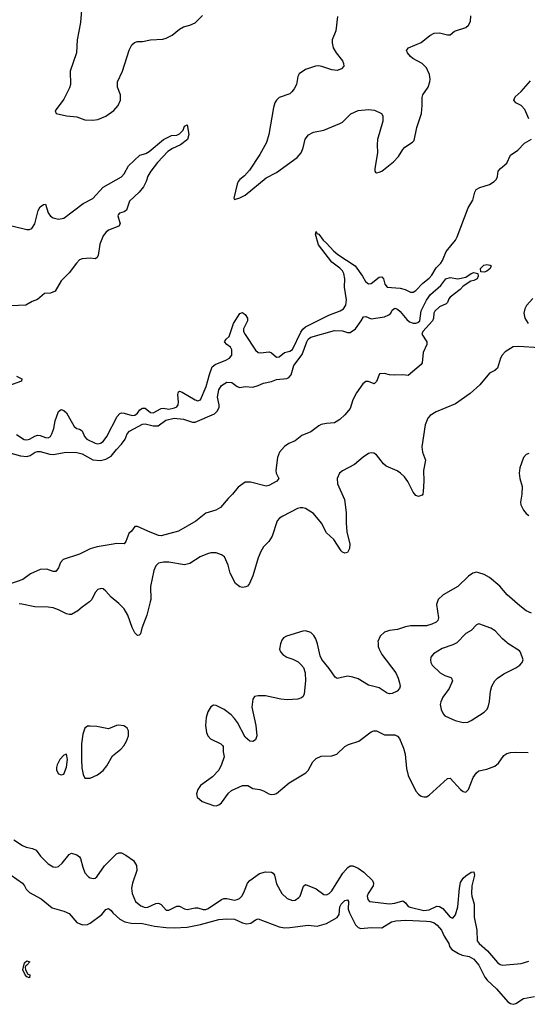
# Model space of a CAD drawing. Header units: inches. Extents: x 2001573 to 2220545, y 644482 to 846830.
# Tile 71 of 256: x 2021754 to 2025618, y 717247 to 724743. Entities that reach past the tile are written whole.
import ezdxf

# ---------------------------------------------------------------- set-up
doc = ezdxf.new("R2010")
doc.units = ezdxf.units.IN
doc.header["$MEASUREMENT"] = 0
doc.layers.add('C0721', color=7, linetype='Continuous')
doc.layers.add('C0722', color=7, linetype='Continuous')

msp = doc.modelspace()

# ---------------------------------------------------------------- linework, layer by layer
at = {"layer": 'C0721', "color": 5}
for points, elevation in [([(2023742.5, 720000), (2023738.7, 719990), (2023732.4, 719950), (2023739.3, 719930), (2023756.3, 719910), (2023787.7, 719890), (2023833.8, 719873.8), (2023873.1, 719853.1), (2023895.1, 719835.1), (2023914, 719810), (2023927.2, 719770), (2023930.4, 719710.4), (2023919.5, 719610), (2023913, 719590), (2023899.9, 719580.1), (2023870.2, 719569.8), (2023790, 719564.5), (2023741.2, 719570), (2023624.4, 719595.6), (2023570, 719595.8), (2023542, 719590), (2023527.6, 719570), (2023521.8, 719510), (2023551.2, 719370), (2023558.3, 719290), (2023550, 719260.9), (2023530, 719246.9), (2023506, 719250), (2023470, 719279.5), (2023412.2, 719392.2), (2023390, 719423.5), (2023363.1, 719450), (2023310, 719490.9), (2023250, 719522.4), (2023230, 719524.5), (2023210, 719512.7), (2023185.9, 719474.1), (2023173.1, 719430), (2023169, 719370), (2023176.3, 719316.3), (2023187, 719290), (2023207.3, 719267.3), (2023286, 719230), (2023297.5, 719217.5), (2023302.8, 719210), (2023302.8, 719170), (2023310.7, 719130), (2023291.3, 719071.3), (2023270.5, 719029.5), (2023221.7, 718978.3), (2023130, 718912.7), (2023110, 718881.2), (2023100.3, 718850), (2023104.2, 718824.2), (2023142, 718790), (2023230, 718760.5), (2023250, 718758), (2023270, 718766), (2023290, 718781.6), (2023344.7, 718855.3), (2023365.5, 718874.5), (2023450, 718913.7), (2023490, 718912), (2023530, 718890.5), (2023582.5, 718882.5), (2023610, 718873), (2023650, 718848.8), (2023670, 718843.6), (2023694.2, 718845.8), (2023710, 718852.4), (2023806.5, 718933.5), (2023931.3, 719008.7), (2023950, 719027.3), (2023986.5, 719093.5), (2024010, 719118.7), (2024050, 719136), (2024130, 719138.9), (2024168.5, 719151.5), (2024230, 719210.3), (2024256.4, 719223.6), (2024336.2, 719250), (2024430, 719322), (2024450, 719327.7), (2024470, 719327.7), (2024530, 719299.5), (2024610, 719298.4), (2024630, 719288), (2024646, 719270), (2024675.8, 719195.8), (2024687.7, 719150), (2024698, 719042), (2024710.2, 718990), (2024770, 718870.6), (2024790, 718846.7), (2024810, 718832.4), (2024830, 718825.7), (2024850, 718827), (2024870, 718838.4), (2025010, 718966.7), (2025030, 718968.2), (2025110, 718882.8), (2025130, 718866.8), (2025150, 718862.8), (2025170, 718881), (2025205.2, 718974.8), (2025229.8, 719010.2), (2025250, 719023.7), (2025310, 719038), (2025370, 719059.5), (2025397.5, 719082.5), (2025439.3, 719140.7), (2025463.1, 719156.9), (2025490, 719164.9), (2025527.2, 719167.2), (2025624.7, 719164.7)], 320), ([(2024481.4, 720000), (2024482.7, 719970), (2024489.1, 719950), (2024511.6, 719910), (2024616.5, 719770), (2024636, 719730), (2024646.2, 719693.8), (2024650.3, 719670), (2024646, 719650), (2024628.2, 719630), (2024590, 719614), (2024570, 719610.9), (2024550, 719615.3), (2024490, 719655.4), (2024410, 719677.7), (2024330, 719724.1), (2024290, 719738.3), (2024250, 719745), (2024170, 719727.1), (2024156.3, 719736.3), (2024110, 719802.4), (2024052.8, 719872.8), (2024041.1, 719901.1), (2024021.5, 719990), (2024018.2, 720000)], 320), ([(2025081, 720000), (2025080.5, 719999.5), (2025050, 719983), (2024970, 719956.9), (2024904.4, 719915.6), (2024884, 719890), (2024880.7, 719870), (2024884, 719850), (2024894.8, 719830), (2024954, 719770), (2024990, 719750.4), (2025034.6, 719734.6), (2025041, 719730), (2025047.3, 719710), (2025023, 719650), (2024974.2, 719585.8), (2024959.1, 719550), (2024955.5, 719530), (2024961.6, 719490), (2024978, 719458), (2024990, 719444), (2025068.1, 719408.1), (2025130, 719393.4), (2025164.1, 719395.9), (2025190, 719407.3), (2025289.7, 719470.3), (2025310, 719490.8), (2025319.6, 719510), (2025330, 719551.3), (2025338, 719630), (2025347.4, 719670), (2025370.8, 719709.2), (2025390.8, 719729.2), (2025438.2, 719761.8), (2025531.2, 719808.8), (2025561.2, 719830), (2025579, 719850), (2025585.2, 719870), (2025566.8, 719926.8), (2025558, 719938), (2025470, 719994), (2025463.3, 720000)], 340), ([(2021710, 718498.7), (2021775.6, 718455.6), (2021802.9, 718442.9), (2021852, 718432), (2021879.5, 718419.5), (2021913.9, 718373.9), (2021970, 718316.5), (2022010, 718293.7), (2022030, 718290.3), (2022050, 718295.8), (2022077.9, 718322.1), (2022130, 718388.2), (2022150, 718396.4), (2022190, 718386), (2022210, 718370.6), (2022216.5, 718356.5), (2022233.8, 718290), (2022250, 718248), (2022278, 718218), (2022290, 718210.4), (2022315.6, 718204.4), (2022330, 718207.7), (2022342, 718218), (2022399.6, 718300.4), (2022490, 718391.7), (2022510, 718400.3), (2022530, 718399.3), (2022562.8, 718382.8), (2022620.6, 718340.6), (2022644.1, 718304.1), (2022645.2, 718265.2), (2022612.9, 718170), (2022606.4, 718130), (2022611.1, 718091.1), (2022635.8, 718030), (2022676.3, 717996.3), (2022710, 717984.2), (2022730, 717985.2), (2022790, 718014.2), (2022810, 718016.5), (2022830, 718007.4), (2022870, 717963.1), (2022890, 717962.8), (2022950, 717994.6), (2022970, 717993), (2023010, 717972.7), (2023030, 717967.6), (2023090, 717982.3), (2023110, 717981.4), (2023150, 717968), (2023170, 717968.3), (2023190, 717975.8), (2023290, 718044.3), (2023308.7, 718051.3), (2023330, 718051.6), (2023390, 718038.8), (2023410, 718043.6), (2023427.2, 718052.8), (2023446.4, 718073.6), (2023466.4, 718110), (2023487.7, 718170), (2023506, 718190), (2023578.3, 718241.7), (2023625.2, 718254.8), (2023670, 718253.8), (2023684, 718244), (2023692.8, 718230), (2023710, 718164), (2023750, 718090.8), (2023790, 718053), (2023810, 718043.8), (2023830, 718038), (2023850, 718039.1), (2023880.1, 718059.9), (2023890, 718070.8), (2023913.4, 718146.6), (2023930, 718158), (2024010, 718126), (2024070, 718083.2), (2024090, 718080.9), (2024110, 718089.3), (2024129.8, 718110), (2024214.8, 718245.2), (2024251.1, 718288.9), (2024270, 718300.6), (2024290, 718301.5), (2024330, 718283.7), (2024373.4, 718253.4), (2024440.3, 718190), (2024447.4, 718170), (2024444.2, 718150), (2024405.4, 718090), (2024399.6, 718070), (2024404.2, 718044.2), (2024417.3, 718030), (2024570, 718012.5), (2024610, 718017.3), (2024670, 718033.8), (2024690, 718019.6), (2024712.1, 717992.1), (2024725.1, 717985.1), (2024830, 717962.2), (2024870, 717966.5), (2024930, 717992.8), (2024950, 717992.1), (2024974.9, 717974.9), (2025030, 717910.2), (2025050, 717903.2), (2025070, 717927.6), (2025089.3, 717990), (2025100.7, 718130), (2025110, 718174), (2025130, 718207.7), (2025150, 718225.4), (2025190, 718251.6), (2025210, 718255.5), (2025214.7, 718230), (2025195.9, 718150), (2025193.4, 718090), (2025195, 718070), (2025212.4, 718010), (2025213.6, 717910), (2025233.6, 717810), (2025235, 717730), (2025251.3, 717710), (2025315.1, 717655.1), (2025390, 717564), (2025410, 717549.1), (2025430, 717544.4), (2025570, 717557.8), (2025630, 717576)], 280), ([(2021690, 718228.8), (2021775.2, 718170), (2021791.3, 718150), (2021803.2, 718123.2), (2021830, 718097.4), (2021918.4, 718050), (2022001.1, 717981.1), (2022090, 717957.1), (2022130, 717939.3), (2022190.5, 717870), (2022231.5, 717851.6), (2022270, 717854.3), (2022290, 717864.9), (2022378.9, 717930), (2022410, 717968.4), (2022430, 717975.3), (2022450, 717961.1), (2022463.4, 717943.4), (2022515.5, 717895.5), (2022553.5, 717873.5), (2022603.7, 717863.7), (2022690, 717861.3), (2022780.7, 717840.7), (2022870, 717832.4), (2022930.5, 717829.5), (2023030, 717834), (2023130, 717853.9), (2023270, 717891.4), (2023330, 717898.5), (2023390, 717895.1), (2023450, 717866), (2023481.6, 717858.4), (2023514.7, 717865.3), (2023550, 717890.4), (2023570, 717897.1), (2023730, 717836.6), (2023770, 717830.1), (2023810, 717831.2), (2023949.1, 717849.1), (2024017.4, 717842.6), (2024090, 717861.6), (2024171.7, 717908.3), (2024186.4, 717930), (2024190.9, 717990), (2024200.9, 718010), (2024230, 718037.3), (2024250, 718041.6), (2024256.9, 718030), (2024255.2, 717970), (2024263.5, 717943.5), (2024310, 717852.8), (2024330, 717831.2), (2024350, 717823.5), (2024430.3, 717830.3), (2024510, 717827.8), (2024585.2, 717874.8), (2024616.6, 717883.4), (2024692.2, 717887.8), (2024850, 717880.9), (2024878.1, 717878.1), (2024910, 717866.2), (2024932.6, 717850), (2024964.4, 717810), (2024985.3, 717765.3), (2025019.5, 717710), (2025026.6, 717686.6), (2025043.8, 717663.8), (2025093.1, 717633.1), (2025121.7, 717621.7), (2025174, 717610), (2025211.8, 717590), (2025250, 717544.9), (2025294.3, 717454.3), (2025312.6, 717430), (2025383.9, 717363.9), (2025470, 717266.7), (2025490, 717252.2), (2025510, 717246.7), (2025530, 717254), (2025590, 717290.3), (2025673.2, 717306.8)], 260)]:
    msp.add_lwpolyline(points, dxfattribs=dict(at, elevation=elevation))
for points, elevation in [([(2022510, 719372.8), (2022490, 719369.7), (2022430, 719345.1), (2022342.6, 719362.6), (2022290, 719365.4), (2022270, 719364), (2022250, 719349.7), (2022235.3, 719304.7), (2022225.7, 719230), (2022224.1, 719110), (2022227.9, 719047.9), (2022236.9, 718996.9), (2022250, 718968.9), (2022290, 718968.9), (2022346.7, 718993.3), (2022390, 719026.4), (2022416.9, 719063.1), (2022461.3, 719138.7), (2022524.5, 719190), (2022545.9, 719214.1), (2022567.8, 719250), (2022582.9, 719290), (2022582, 719330), (2022572.7, 719350), (2022560.5, 719360.5), (2022548, 719368)], 320), ([(2022110, 719151.5), (2022090, 719143.6), (2022059.3, 719110), (2022038.4, 719070), (2022034.9, 719050), (2022033.4, 719030), (2022050, 719000.7), (2022070, 718993.4), (2022090, 718998), (2022111.8, 719051.8), (2022117.5, 719110)], 320), ([(2021830, 717449.3), (2021810, 717455.3), (2021795.3, 717470), (2021779, 717510), (2021790, 717562), (2021810, 717578.8), (2021830.8, 717570), (2021810, 717544), (2021800.7, 717539.3), (2021796, 717530), (2021798.8, 717510), (2021817.3, 717477.3), (2021830.6, 717470)], 240)]:
    msp.add_lwpolyline(points, close=True, dxfattribs=dict(at, elevation=elevation))
at = {"layer": 'C0722', "color": 5}
for points, elevation in [([(2022224.6, 724815.4), (2022218, 724722), (2022190.7, 724590), (2022187.7, 724490), (2022139.7, 724350), (2022141.7, 724250), (2022134.4, 724225.6), (2022090, 724137.6), (2022024.9, 724050), (2022031.3, 724030), (2022110.3, 724010.3), (2022190, 724003.6), (2022250, 723980.9), (2022310, 723977.4), (2022350, 723984.2), (2022410, 724008.9), (2022470, 724052.7), (2022505.1, 724090), (2022522.4, 724130), (2022522.4, 724170), (2022499.1, 724230), (2022497.6, 724270), (2022536.4, 724350), (2022586.6, 724510), (2022608.1, 724551.9), (2022629.3, 724570.7), (2022650, 724576), (2022690, 724578), (2022750, 724588.9), (2022844.9, 724595.1), (2022870, 724601.3), (2022915.8, 724624.2), (2022970, 724670.4), (2023001.2, 724690), (2023050, 724701.3), (2023090, 724718.7), (2023146.1, 724773.9)], 320), ([(2024172.5, 724767.5), (2024160.5, 724659.5), (2024133.4, 724590), (2024131.9, 724568.1), (2024140.2, 724530), (2024162.7, 724490), (2024211.7, 724430), (2024219.5, 724410), (2024220.3, 724390), (2024203.8, 724370), (2024170, 724356), (2024130, 724360.3), (2024053.1, 724386.9), (2024029.1, 724390.9), (2024006, 724390), (2023930, 724364.2), (2023880.5, 724330), (2023870.4, 724310), (2023861.3, 724250), (2023844.2, 724215.8), (2023826.6, 724193.4), (2023810, 724179.6), (2023730, 724151.8), (2023709.1, 724130.9), (2023695.8, 724110), (2023686.4, 724073.6), (2023651.8, 723870), (2023632.8, 723807.2), (2023583.1, 723716.9), (2023502.6, 723597.4), (2023466.6, 723553.4), (2023430, 723526), (2023418, 723510), (2023408.5, 723490), (2023383.6, 723383.6), (2023390, 723374), (2023430, 723387.3), (2023470, 723407.7), (2023630, 723538), (2023710, 723580.4), (2023867.3, 723692.7), (2023896.8, 723730), (2023912.2, 723767.8), (2023927, 723833), (2023952.8, 723867.2), (2023990, 723887.2), (2024070, 723903.1), (2024190, 723952.4), (2024210, 723963.8), (2024274.2, 724025.8), (2024330, 724051.7), (2024410, 724058.3), (2024454.1, 724054.1), (2024507.3, 724030), (2024518.4, 724010), (2024517, 723970), (2024477.7, 723830), (2024474.9, 723790), (2024478.7, 723730), (2024457.3, 723610), (2024458, 723590), (2024462.8, 723582.8), (2024470, 723578), (2024490, 723582.8), (2024510, 723591), (2024599.3, 723660.7), (2024638.6, 723701.4), (2024670, 723754.8), (2024686.2, 723773.8), (2024744, 723810), (2024755.6, 723824.4), (2024777.5, 723922.5), (2024812.1, 724030), (2024818.5, 724090), (2024818.5, 724150), (2024823.5, 724170), (2024862.6, 724230), (2024875.1, 724270), (2024878.5, 724290), (2024873.7, 724326.3), (2024850, 724375.4), (2024816.8, 724410), (2024747.6, 724447.6), (2024730, 724462.4), (2024706.9, 724490), (2024698.7, 724510), (2024702.9, 724517.1), (2024714.5, 724530), (2024809.6, 724570), (2024876.5, 724623.5), (2024910, 724640.3), (2024950, 724643.2), (2025010, 724626.7), (2025030, 724627.7), (2025063.9, 724656.1), (2025150, 724684.4), (2025170, 724702), (2025184.7, 724730), (2025186.7, 724773.3)], 320), ([(2025629.6, 723989.6), (2025599.5, 724059.5), (2025570, 724089.8), (2025529.4, 724110), (2025515.6, 724130), (2025524.1, 724155.9), (2025570, 724197.6), (2025643.2, 724276.8)], 280), ([(2021693.7, 723173.7), (2021810, 723144.9), (2021830, 723144.6), (2021847, 723153), (2021869.9, 723190.1), (2021894.8, 723290), (2021910, 723317.1), (2021935.3, 723335.3), (2021950, 723338), (2021972.1, 723272.1), (2021990, 723248.5), (2022010, 723233.7), (2022050, 723224.4), (2022090, 723233.2), (2022236.4, 723343.6), (2022310, 723380.7), (2022390, 723469.2), (2022530, 723547.8), (2022549.9, 723570.1), (2022583.2, 723630), (2022669.4, 723710.6), (2022715.2, 723724.8), (2022741, 723739), (2022849.7, 723830), (2022890, 723852), (2022910, 723860.4), (2022950, 723864.9), (2022970, 723873.4), (2022998, 723902), (2023010, 723932), (2023030, 723942), (2023041.1, 723870), (2023031.3, 723830), (2022979.5, 723790), (2022917.6, 723762.4), (2022881.2, 723738.8), (2022804.2, 723655.8), (2022751.8, 723590), (2022730, 723552.7), (2022717.3, 723510), (2022696.5, 723470), (2022664, 723430), (2022590, 723360.5), (2022566.6, 723293.4), (2022550, 723281.3), (2022514.8, 723270), (2022503.4, 723256.6), (2022500.3, 723250), (2022518.9, 723190), (2022510, 723172.3), (2022430, 723140.4), (2022410, 723123.5), (2022390, 723096.9), (2022365.4, 723034.6), (2022351, 722949), (2022340.5, 722930), (2022330, 722923.5), (2022290, 722926.9), (2022230, 722922.2), (2022210, 722913.7), (2022186, 722890), (2022130, 722815.6), (2022070, 722754.5), (2022024.9, 722675.1), (2021990, 722661.3), (2021942.5, 722657.5), (2021890, 722611.8), (2021850, 722598.7), (2021801, 722570), (2021690, 722565.6)], 280), ([(2021730, 721584), (2021788, 721548), (2021810, 721544.3), (2021830, 721549.5), (2021870, 721573.4), (2021890, 721579), (2021910, 721578.4), (2021950, 721562.8), (2021970, 721560.2), (2021990, 721570.4), (2021999.8, 721590), (2022014.3, 721630), (2022024.7, 721690), (2022050, 721760.4), (2022070, 721774.8), (2022090, 721767.1), (2022110.2, 721750), (2022170, 721646), (2022190, 721630.3), (2022210, 721625), (2022230, 721612.9), (2022248.6, 721570), (2022265.2, 721550), (2022330, 721518.6), (2022350, 721514.3), (2022370, 721518.4), (2022390, 721532.4), (2022418.2, 721570), (2022497.5, 721722.5), (2022516.1, 721743.9), (2022530, 721749.2), (2022550, 721747.8), (2022610, 721728.8), (2022630, 721732.6), (2022650, 721748.5), (2022670, 721773.8), (2022690, 721786.4), (2022710, 721785.2), (2022750, 721751.8), (2022770, 721750.2), (2022830, 721782.4), (2022850, 721784.7), (2022890, 721778.4), (2022932.8, 721787.2), (2022950, 721796.3), (2022961, 721810), (2022964.3, 721830), (2022957.5, 721890), (2022963.5, 721910), (2022970, 721914.7), (2022990, 721907.6), (2023090, 721847.8), (2023110, 721840.3), (2023130, 721848.4), (2023174.4, 721950), (2023198.4, 722041.6), (2023220.4, 722099.6), (2023241, 722119), (2023322.6, 722150), (2023350, 722165.7), (2023368.2, 722190), (2023368.5, 722230), (2023359.1, 722250), (2023331.8, 722270), (2023314.2, 722290), (2023325.5, 722310), (2023349, 722331), (2023381.9, 722430), (2023430, 722505.5), (2023450, 722512.9), (2023454.9, 722510), (2023470, 722498.5), (2023487.1, 722470), (2023487.8, 722450), (2023458, 722390), (2023458.9, 722370), (2023470, 722346.2), (2023550, 722226.4), (2023570, 722210.4), (2023587.2, 722207.2), (2023653.6, 722213.6), (2023670, 722206.7), (2023710, 722174.4), (2023730, 722176.4), (2023770, 722208.8), (2023810, 722219), (2023830, 722231.5), (2023894.9, 722365.1), (2023910, 722387.5), (2023930, 722404.2), (2024106, 722494), (2024194.7, 722525.3), (2024217.8, 722542.2), (2024236.5, 722570), (2024242.7, 722610), (2024225.8, 722705.8), (2024228.7, 722770), (2024221.5, 722810), (2024210.9, 722830.9), (2024192, 722852), (2024130, 722897), (2024028.2, 723030), (2024005.6, 723110), (2024010, 723131), (2024016.3, 723116.3), (2024030, 723110.5), (2024063.6, 723063.6), (2024090, 723042.9), (2024143.6, 722983.6), (2024176.6, 722956.6), (2024308.5, 722868.5), (2024363.5, 722790), (2024385.7, 722750), (2024410, 722732), (2024430, 722733.4), (2024490, 722781.8), (2024510, 722786), (2024524, 722770), (2024532.8, 722730), (2024550, 722705.8), (2024650, 722699.4), (2024688.9, 722688.9), (2024730, 722669.3), (2024750, 722668.3), (2024770, 722681), (2024823.3, 722736.7), (2024870, 722774.3), (2024890, 722797.5), (2024925, 722855), (2024959.2, 722890), (2024971.9, 722910), (2025000.6, 722979.4), (2025070, 723064.4), (2025084.8, 723090), (2025167.8, 723310), (2025202.6, 723370), (2025217.8, 723430), (2025228.4, 723450), (2025255.3, 723464.7), (2025330, 723487.5), (2025364.8, 723510), (2025382.8, 723530), (2025390.9, 723550), (2025396.9, 723590), (2025413.6, 723610), (2025463, 723650), (2025489, 723711), (2025544.8, 723750), (2025596.1, 723803.9), (2025650, 723834)], 280), ([(2021669, 721449), (2021761.8, 721421.8), (2021810, 721416.8), (2021834.5, 721425.5), (2021873.3, 721450), (2021890, 721456.1), (2021910, 721456.4), (2021984.1, 721435.9), (2022010, 721432.9), (2022108.9, 721451.1), (2022190, 721448.4), (2022230, 721438.2), (2022311.8, 721391.8), (2022370, 721387.6), (2022410, 721396.4), (2022450, 721419), (2022490.3, 721469.7), (2022530, 721510.2), (2022557, 721550), (2022573, 721590), (2022590, 721609.3), (2022690, 721663.2), (2022710, 721665.1), (2022770, 721650.8), (2022807.9, 721652.1), (2022866.5, 721693.5), (2022930, 721709.2), (2023002, 721702), (2023070, 721679.4), (2023090, 721679.2), (2023236.9, 721743.1), (2023257.7, 721762.3), (2023272.1, 721790), (2023273.7, 721810), (2023260.3, 721870), (2023270, 721924), (2023290, 721957.1), (2023330, 721983), (2023370, 721982), (2023410, 721950.8), (2023430, 721944), (2023470, 721950.7), (2023530, 721945.7), (2023570, 721957.2), (2023610, 721976.5), (2023670, 721987.9), (2023710, 722003.9), (2023787.8, 722012.2), (2023801.6, 722018.4), (2023819.9, 722040), (2023840.3, 722110), (2023904.9, 722195.1), (2023938.7, 722290), (2023950, 722310.2), (2023970, 722325), (2024150, 722377.4), (2024210, 722375.3), (2024250, 722361.6), (2024270, 722360.5), (2024310, 722390.3), (2024353.6, 722450), (2024370, 722481), (2024390, 722484), (2024430, 722464.9), (2024530, 722480.2), (2024564.5, 722495.5), (2024579.6, 722510), (2024590, 722531), (2024610, 722547.3), (2024630, 722538.4), (2024650, 722521.6), (2024700.1, 722460.1), (2024722.3, 722442.3), (2024750, 722432.7), (2024770, 722431.9), (2024783.4, 722436.6), (2024799.7, 722450), (2024810, 722527.3), (2024850, 722607.7), (2024880.7, 722650), (2024960.1, 722719.9), (2024997.2, 722770), (2025030, 722779.1), (2025090, 722770.8), (2025150, 722782.8), (2025189.2, 722810), (2025210, 722818), (2025242, 722810), (2025242.8, 722790), (2025236, 722770), (2025210, 722757), (2025187.9, 722752.1), (2025130, 722714), (2025108, 722690), (2025030.5, 722630), (2025021.1, 722618.9), (2025010, 722589), (2024999.9, 722580.1), (2024950, 722557.2), (2024914.9, 722525.1), (2024907.3, 722510), (2024904.9, 722470), (2024896.3, 722450), (2024823, 722370), (2024814, 722350), (2024852, 722290), (2024854, 722270), (2024824.7, 722210), (2024818.8, 722130), (2024810, 722119), (2024710, 722034), (2024670, 722039), (2024610, 722036), (2024570, 722039.3), (2024530, 722049), (2024492, 722048), (2024470, 721988), (2024452, 721970), (2024410, 721989), (2024390, 721988.7), (2024364.7, 721970), (2024316.8, 721903.2), (2024290.6, 721849.4), (2024270, 721782), (2024230, 721734), (2024190, 721699), (2024150, 721674), (2024090, 721669.2), (2024050, 721660.9), (2024030, 721651.8), (2023970, 721605.6), (2023902.7, 721577.2), (2023850, 721537.2), (2023803.5, 721516.5), (2023770, 721494), (2023730.8, 721450), (2023717.3, 721410), (2023704, 721310), (2023706.8, 721290), (2023726, 721250), (2023711, 721230), (2023650, 721197.6), (2023630, 721191.6), (2023510, 721220.9), (2023470, 721221.2), (2023416.8, 721183.2), (2023374.8, 721130), (2023341.3, 721098.7), (2023282.4, 721030), (2023247.7, 721010), (2023170, 720985.1), (2023093.9, 720926.1), (2022962.8, 720850), (2022830, 720813.3), (2022810, 720816.9), (2022730, 720848), (2022650, 720884.2), (2022630, 720885.6), (2022605.3, 720850), (2022585.3, 720830), (2022562.4, 720770), (2022550, 720752.3), (2022494.7, 720754.7), (2022450, 720748.7), (2022344.7, 720730), (2022290, 720714), (2022210, 720674.3), (2022085.7, 720634.3), (2022065.5, 720610), (2022050.4, 720570), (2022030, 720541.2), (2022010, 720540.7), (2021960.6, 720560.6), (2021910, 720558), (2021836.9, 720523.1), (2021778.7, 720481.3), (2021670, 720442.4)], 260), ([(2025660.5, 722619.5), (2025612.4, 722567.6), (2025599.1, 722540.9), (2025591.4, 722510), (2025599.2, 722470), (2025624.9, 722430)], 280), ([(2025710, 722245.7), (2025550, 722255.8), (2025510, 722251.2), (2025450, 722213.5), (2025427.1, 722190), (2025413.9, 722166.1), (2025390, 722089.6), (2025370, 722071.3), (2025329.3, 722050.7), (2025256.7, 721963.3), (2025181.8, 721898.2), (2025070, 721818.3), (2024923.5, 721756.5), (2024879.3, 721730), (2024859.5, 721710), (2024840.2, 721659.8), (2024813.8, 721490), (2024820.2, 721450), (2024843.6, 721390), (2024828.1, 721311.9), (2024831.2, 721228.8), (2024826.4, 721150), (2024823, 721130), (2024816.3, 721123.7), (2024790, 721113.6), (2024770, 721121.3), (2024750, 721146), (2024708.4, 721228.4), (2024682, 721262), (2024653.3, 721290), (2024627.3, 721307.3), (2024543.1, 721343.1), (2024522.4, 721362.4), (2024470, 721429.6), (2024450, 721442), (2024430, 721445.1), (2024410, 721439.5), (2024367.7, 721412.3), (2024302.5, 721357.5), (2024211.5, 721308.5), (2024188.5, 721290), (2024171.8, 721250), (2024174.3, 721210), (2024226.7, 721090), (2024239.2, 720990), (2024239.1, 720910), (2024244.9, 720845), (2024267.6, 720750), (2024263.6, 720716.4), (2024250, 720686), (2024230, 720680.9), (2024210, 720689.4), (2024200.1, 720700.1), (2024144.8, 720784.8), (2024090, 720837.6), (2024050.8, 720910.8), (2023990, 720983.6), (2023930, 721021.6), (2023910, 721027.3), (2023890, 721025.6), (2023870, 721020.7), (2023757.2, 720962.8), (2023731.8, 720948.2), (2023713.1, 720926.9), (2023675.6, 720810), (2023650.3, 720770), (2023610, 720729.5), (2023590, 720695.1), (2023570, 720646), (2023530, 720509.3), (2023502.3, 720450), (2023487.2, 720430), (2023475.5, 720424.5), (2023450, 720421.1), (2023430, 720424.7), (2023397.6, 720450), (2023356, 720530), (2023339.8, 720590), (2023312.9, 720652.9), (2023290, 720669.6), (2023250, 720682.9), (2023210, 720684.5), (2023182.8, 720677.2), (2023127.3, 720652.7), (2023050, 720602.9), (2023010, 720591.5), (2022890, 720613.1), (2022850, 720614.2), (2022810, 720604.7), (2022790, 720584.5), (2022775.6, 720550), (2022750, 720428), (2022751.4, 720330), (2022748, 720310), (2022721.2, 720210), (2022684.2, 720110), (2022673.5, 720066.5), (2022663.5, 720056.5), (2022650, 720055.1), (2022630, 720074.5), (2022610, 720115.1), (2022577.2, 720210), (2022550, 720256.9), (2022510, 720298.7), (2022450, 720346.6), (2022410, 720392), (2022390, 720409.4), (2022373.4, 720413.4), (2022350, 720403.7), (2022330, 720382.7), (2022302.4, 720330), (2022286.4, 720310), (2022230, 720271.6), (2022197.8, 720242.2), (2022150, 720215.4), (2022130, 720214.2), (2022110, 720219.9), (2022050, 720250.7), (2022010, 720264.8), (2021970, 720270.9), (2021870, 720273.1), (2021770, 720294.5), (2021750, 720296.1)], 280), ([(2021730.7, 722030), (2021770.8, 722010), (2021767.3, 721990), (2021670, 721955)], 280), ([(2025630, 721440.4), (2025610, 721433), (2025588.5, 721410), (2025561.3, 721330), (2025557, 721290), (2025562, 721250), (2025578.5, 721190), (2025576.9, 721130), (2025566.8, 721070), (2025568.7, 721048.7), (2025588.2, 721010), (2025610, 720983.6), (2025630, 720967.3)], 320), ([(2025650, 720224.7), (2025610, 720242.7), (2025559.9, 720279.9), (2025465.1, 720365.1), (2025409.7, 720430), (2025330, 720497.4), (2025290, 720519.7), (2025250, 720532.6), (2025230, 720536), (2025202, 720530), (2025170, 720506.6), (2025090, 720428.2), (2024976.5, 720363.5), (2024940.4, 720330), (2024926.3, 720290), (2024941.5, 720190), (2024937, 720170), (2024923.7, 720156.3), (2024890, 720139.7), (2024850, 720127.4), (2024730, 720128.9), (2024690, 720121.1), (2024630, 720100.7), (2024567.7, 720092.3), (2024530, 720078.9), (2024497.6, 720050), (2024480.9, 720010), (2024481.4, 720000)], 320), ([(2025463.3, 720000), (2025430, 720029.6), (2025374, 720090), (2025339.3, 720110), (2025250, 720143), (2025230, 720135.6), (2025190, 720094), (2025150.3, 720069.7), (2025081, 720000)], 340), ([(2024018.2, 720000), (2024008.2, 720030), (2023994.3, 720054.3), (2023970, 720078), (2023930, 720089.7), (2023910, 720086.9), (2023784, 720050), (2023763.2, 720036.8), (2023750, 720019.3), (2023742.5, 720000)], 320)]:
    msp.add_lwpolyline(points, dxfattribs=dict(at, elevation=elevation))
at = {"layer": 'C0722', "color": 5, "elevation": 260}
msp.add_lwpolyline([(2025290, 722820.9), (2025264.7, 722824.7), (2025261.2, 722850), (2025285.8, 722874.2), (2025310, 722879.1), (2025334.8, 722874.8), (2025342, 722870), (2025336, 722850), (2025310, 722829.3)], close=True, dxfattribs=at)

doc.saveas('drawing.dxf')
